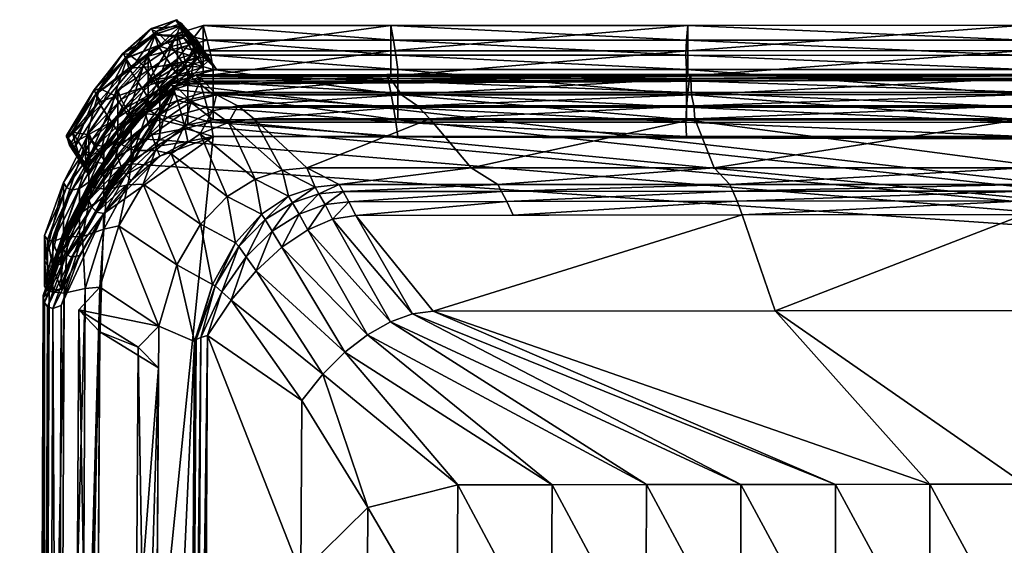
# Model space of a CAD drawing. Header units: inches. Extents: x -655 to -481, y 25 to 552.
# Tile 254 of 256: x -634 to -570, y 518 to 552. Entities that reach past the tile are written whole.
import ezdxf

# ---------------------------------------------------------------- set-up
doc = ezdxf.new("R2010")
doc.units = ezdxf.units.IN
doc.header["$MEASUREMENT"] = 0
for name, color, linetype in [('bus-body', 5, 'Continuous'), ('bus-glass', 4, 'Continuous'), ('bus-rubber', 7, 'Continuous')]:
    doc.layers.add(name, color=color, linetype=linetype)

msp = doc.modelspace()

# ---------------------------------------------------------------- meshes
at = {"layer": 'bus-body'}
mesh = msp.add_polyface(dxfattribs=at)
corners = [(-623.75, 550.65, 89.384), (-625.575, 549.415, 89.384), (-624.723, 548.133, 89.363), (-622.898, 549.368, 89.363), (-624.297, 547.496, 89.297), (-623.458, 548.044, 77.3), (-625.28, 546.578, 77.3), (-623.834, 548.198, 69.854), (-625.655, 546.593, 69.854), (-624.735, 551.619, 77.387), (-623.098, 552.147, 77.387), (-623.475, 552.356, 69.941), (-625.112, 551.773, 69.941), (-622.472, 547.075, 89.297), (-624.297, 545.84, 89.297), (-623.207, 551.975, 54.307), (-624.862, 551.418, 54.306), (-624.452, 550.788, 54.489), (-622.798, 551.346, 54.49), (-624.878, 551.425, 54.556), (-623.224, 551.983, 54.556), (-623.769, 548.241, 63.303), (-625.605, 546.652, 63.303), (-623.601, 547.85, 54.469), (-625.469, 546.31, 54.467), (-625.047, 551.816, 63.39), (-623.405, 552.393, 63.39), (-625.679, 547.962, 44.531), (-623.779, 549.418, 44.534), (-623.369, 548.788, 44.717), (-625.269, 548.388, 44.559), (-623.369, 549.843, 44.561), (-625.269, 546.744, 44.714), (-623.369, 548.199, 44.717), (-625.269, 550.032, 44.403), (-623.369, 551.487, 44.406), (-625.269, 547.333, 44.714), (-626.531, 549.244, 44.551), (-624.63, 550.7, 44.554), (-622.963, 551.223, 44.555), (-622.111, 549.942, 44.535), (-623.112, 550.598, 34.775), (-625.027, 549.266, 34.772), (-627.242, 545.119, 44.711), (-621.946, 550.064, 54.47), (-623.369, 547.132, 44.717), (-622.197, 550.437, 69.854), (-622.127, 548.818, 63.303), (-622.686, 548.84, 15.065), (-624.508, 547.878, 15.065), (-622.686, 547.196, 15.221), (-624.508, 546.234, 15.221), (-622.872, 549.683, 26.248), (-624.766, 548.514, 26.245)]
mesh.append_faces([[corners[k] for k in face] for face in [(0, 1, 2), (3, 2, 4), (2, 3, 0), (5, 6, 7), (8, 7, 6), (9, 10, 11), (11, 12, 9), (10, 9, 0), (1, 0, 9), (13, 14, 5), (6, 5, 14), (15, 16, 17), (17, 18, 15), (19, 20, 18), (18, 17, 19), (21, 22, 23), (24, 23, 22), (25, 26, 20), (20, 19, 25), (27, 28, 29), (30, 31, 32), (33, 32, 31), (34, 35, 30), (31, 30, 35), (29, 36, 27), (37, 38, 28), (38, 39, 40), (40, 28, 38), (35, 34, 41), (42, 41, 34), (43, 29, 44), (16, 15, 39), (39, 38, 16), (23, 24, 45), (43, 44, 46), (43, 46, 4), (12, 11, 26), (26, 25, 12), (22, 21, 8), (7, 8, 21), (21, 47, 7), (48, 49, 50), (51, 50, 49), (52, 53, 48), (49, 48, 53), (53, 52, 42), (41, 42, 52)]])
mesh = msp.add_polyface(dxfattribs=at)
corners = [(-621.257, 549.802, 89.363), (-622.898, 549.368, 89.363), (-622.472, 548.731, 89.297), (-622.109, 551.084, 89.384), (-623.75, 550.65, 89.384), (-620.831, 549.165, 89.297), (-622.624, 551.075, 69.92), (-622.246, 550.865, 77.367), (-621.82, 550.228, 77.3), (-622.197, 550.437, 69.854), (-623.475, 552.356, 69.941), (-623.098, 552.147, 77.387), (-622.355, 550.694, 54.287), (-623.207, 551.975, 54.307), (-622.798, 551.346, 54.49), (-621.946, 550.064, 54.47), (-623.224, 551.983, 54.556), (-622.372, 550.701, 54.536), (-622.553, 551.111, 63.37), (-622.127, 550.474, 63.303), (-623.405, 552.393, 63.39), (-623.369, 549.843, 44.561), (-621.701, 550.367, 44.562), (-623.369, 548.199, 44.717), (-623.779, 549.418, 44.534), (-622.111, 549.942, 44.535), (-621.701, 549.312, 44.718), (-623.369, 551.487, 44.406), (-621.701, 552.011, 44.407), (-609.5, 550.37, 44.562), (-621.701, 548.723, 44.718), (-609.5, 552.013, 44.407), (-621.439, 551.073, 34.777), (-623.112, 550.598, 34.775), (-609.336, 551.072, 34.777), (-623.369, 548.788, 44.717), (-622.963, 551.223, 44.555), (-621.206, 550.092, 26.249), (-622.872, 549.683, 26.248), (-621.05, 549.166, 15.065), (-609.059, 549.166, 15.065), (-609.18, 550.089, 26.249)]
mesh.append_faces([[corners[k] for k in face] for face in [(0, 1, 2), (3, 4, 1), (1, 0, 3), (2, 5, 0), (6, 7, 8), (8, 9, 6), (10, 11, 7), (7, 6, 10), (9, 5, 2), (9, 8, 5), (7, 0, 5), (5, 8, 7), (11, 3, 0), (0, 7, 11), (4, 3, 11), (12, 13, 14), (14, 15, 12), (16, 17, 15), (15, 14, 16), (17, 18, 19), (19, 15, 17), (16, 20, 18), (18, 17, 16), (21, 22, 23), (24, 25, 26), (27, 28, 21), (22, 21, 28), (22, 29, 30), (28, 31, 22), (28, 27, 32), (33, 32, 27), (32, 34, 28), (35, 26, 15), (25, 12, 15), (15, 26, 25), (36, 13, 12), (12, 25, 36), (15, 19, 9), (18, 6, 9), (9, 19, 18), (20, 10, 6), (6, 18, 20), (37, 38, 39), (39, 40, 37), (37, 41, 32), (32, 33, 37), (38, 37, 33)]])
mesh = msp.add_polyface(dxfattribs=at)
corners = [(-626.597, 546.195, 89.363), (-624.723, 548.133, 89.363), (-625.575, 549.415, 89.384), (-627.449, 547.477, 89.384), (-626.171, 545.558, 89.297), (-624.297, 547.496, 89.297), (-630.216, 545.094, 77.387), (-628.43, 547.92, 77.387), (-628.804, 547.761, 69.941), (-626.933, 550.168, 69.941), (-626.558, 550.152, 77.387), (-624.735, 551.619, 77.387), (-625.112, 551.773, 69.941), (-629.238, 544.93, 89.384), (-624.862, 551.418, 54.306), (-626.731, 549.878, 54.305), (-626.321, 549.248, 54.488), (-624.452, 550.788, 54.489), (-626.747, 549.885, 54.554), (-624.878, 551.425, 54.556), (-628.662, 547.554, 54.303), (-628.252, 546.924, 54.486), (-628.678, 547.562, 54.552), (-628.773, 547.84, 63.389), (-626.883, 550.227, 63.389), (-625.047, 551.816, 63.39), (-623.779, 549.418, 44.534), (-625.679, 547.962, 44.531), (-626.531, 549.244, 44.551), (-627.242, 547.818, 44.4), (-625.269, 550.032, 44.403), (-627.242, 546.174, 44.555), (-625.269, 548.388, 44.559), (-628.504, 547.031, 44.548), (-627.242, 545.119, 44.711), (-625.269, 547.333, 44.714), (-623.369, 548.788, 44.717), (-627.652, 545.749, 44.528), (-625.027, 549.266, 34.772), (-627.02, 547.211, 34.768), (-624.63, 550.7, 44.554), (-630.588, 544.771, 69.941), (-624.508, 547.878, 15.065), (-626.379, 546.305, 15.065), (-624.508, 546.234, 15.221), (-624.766, 548.514, 26.245), (-626.732, 546.672, 26.242)]
mesh.append_faces([[corners[k] for k in face] for face in [(0, 1, 2), (2, 3, 0), (4, 5, 1), (6, 7, 8), (9, 8, 7), (7, 10, 9), (10, 11, 12), (12, 9, 10), (13, 3, 7), (3, 2, 10), (10, 7, 3), (11, 10, 2), (14, 15, 16), (16, 17, 14), (18, 19, 17), (17, 16, 18), (15, 20, 21), (21, 16, 15), (22, 18, 16), (16, 21, 22), (23, 24, 18), (18, 22, 23), (24, 25, 19), (19, 18, 24), (26, 27, 28), (29, 30, 31), (32, 31, 30), (33, 28, 27), (34, 35, 36), (37, 27, 35), (27, 37, 33), (30, 29, 38), (39, 38, 29), (20, 15, 28), (28, 33, 20), (15, 14, 40), (40, 28, 15), (24, 23, 8), (8, 9, 24), (41, 8, 23), (25, 24, 9), (9, 12, 25), (42, 43, 44), (45, 46, 42), (43, 42, 46), (38, 39, 45), (46, 45, 39)]])
mesh = msp.add_polyface(dxfattribs=at)
corners = [(-589.755, 545.947, 115.19), (-606.964, 545.946, 115.19), (-589.816, 546.803, 104.937), (-568.358, 545.948, 115.19), (-568.358, 546.807, 104.937), (-590.008, 548.578, 77.3), (-609.527, 548.574, 77.3), (-590.015, 548.782, 69.854), (-589.956, 547.516, 89.297), (-608.806, 547.511, 89.297), (-568.358, 547.522, 89.297), (-568.358, 548.584, 77.3), (-568.358, 548.782, 69.854), (-568.358, 548.741, 44.718), (-546.504, 548.732, 44.718), (-623.369, 548.199, 44.717), (-568.358, 552.029, 44.407), (-590.212, 552.02, 44.407), (-568.358, 551.064, 34.777), (-590.29, 551.068, 34.777), (-568.358, 547.674, 44.718), (-590.212, 547.665, 44.718), (-568.358, 546.71, 35.088), (-590.29, 546.714, 35.088), (-590.212, 548.732, 44.718), (-568.358, 548.448, 54.47), (-590.122, 548.429, 54.47), (-590.212, 550.376, 44.562), (-568.358, 550.385, 44.563), (-568.358, 548.859, 63.304), (-590.047, 548.839, 63.304), (-609.799, 548.782, 69.854), (-590.295, 547.522, 15.221), (-609.059, 547.522, 15.221), (-590.295, 545.878, 15.376), (-590.295, 549.166, 15.065), (-609.059, 549.166, 15.065), (-590.327, 550.081, 26.249), (-609.18, 550.089, 26.249), (-590.327, 545.727, 26.56), (-609.18, 545.734, 26.56), (-590.295, 544.811, 15.376), (-568.358, 550.072, 26.249), (-568.358, 549.166, 15.065), (-568.358, 545.717, 26.56), (-568.358, 544.811, 15.376), (-568.358, 547.522, 15.221), (-568.358, 545.878, 15.376), (-609.059, 544.811, 15.376), (-514.03, 544.485, 15.376), (-621.05, 544.811, 15.376), (-607.777, 546.8, 104.937)]
mesh.append_faces([[corners[k] for k in face] for face in [(0, 1, 2), (3, 0, 4), (2, 4, 0), (5, 6, 7), (8, 9, 5), (10, 8, 11), (5, 11, 8), (11, 5, 12), (7, 12, 5), (13, 14, 15), (16, 17, 18), (19, 18, 17), (20, 21, 22), (23, 22, 21), (24, 13, 15), (25, 26, 20), (21, 20, 26), (27, 28, 24), (13, 24, 28), (17, 16, 27), (28, 27, 16), (29, 30, 25), (26, 25, 30), (30, 29, 7), (12, 7, 29), (7, 31, 30), (32, 33, 34), (35, 36, 32), (37, 38, 35), (39, 40, 41), (42, 37, 43), (35, 43, 37), (44, 39, 45), (41, 45, 39), (46, 32, 47), (34, 47, 32), (43, 35, 46), (32, 46, 35), (18, 19, 42), (37, 42, 19), (22, 23, 44), (39, 44, 23), (41, 48, 49), (50, 49, 48), (2, 51, 8), (4, 2, 10), (8, 10, 2)]])
mesh = msp.add_polyface(dxfattribs=at)
corners = [(-546.961, 545.947, 115.19), (-568.358, 545.948, 115.19), (-568.358, 546.807, 104.937), (-546.9, 546.803, 104.937), (-529.752, 545.946, 115.19), (-546.708, 548.578, 77.3), (-568.358, 548.584, 77.3), (-568.358, 548.782, 69.854), (-546.701, 548.782, 69.854), (-546.76, 547.516, 89.297), (-568.358, 547.522, 89.297), (-546.67, 548.839, 63.304), (-568.358, 548.859, 63.304), (-568.358, 548.448, 54.47), (-546.594, 548.429, 54.47), (-546.504, 552.02, 44.407), (-568.358, 552.029, 44.407), (-568.358, 551.064, 34.777), (-546.426, 551.068, 34.777), (-546.504, 547.665, 44.718), (-568.358, 547.674, 44.718), (-568.358, 546.71, 35.088), (-546.426, 546.714, 35.088), (-568.358, 550.385, 44.563), (-546.504, 550.376, 44.562), (-568.358, 548.741, 44.718), (-546.504, 548.732, 44.718), (-546.421, 547.522, 15.221), (-568.358, 547.522, 15.221), (-546.421, 545.878, 15.376), (-568.358, 545.878, 15.376), (-546.421, 549.166, 15.065), (-568.358, 549.166, 15.065), (-546.389, 550.081, 26.249), (-568.358, 550.072, 26.249), (-546.389, 545.727, 26.56), (-568.358, 545.717, 26.56), (-568.358, 544.811, 15.376), (-546.421, 544.811, 15.376), (-526.917, 548.782, 69.854), (-527.216, 548.726, 44.718), (-505.242, 534.691, 26.553), (-623.369, 548.199, 44.717), (-590.295, 544.811, 15.376), (-514.03, 544.485, 15.376), (-527.536, 550.089, 26.249), (-527.536, 545.734, 26.56), (-527.657, 545.878, 15.376), (-527.657, 547.522, 15.221), (-527.91, 547.511, 89.297), (-527.189, 548.574, 77.3), (-528.939, 546.8, 104.937)]
mesh.append_faces([[corners[k] for k in face] for face in [(0, 1, 2), (2, 3, 0), (4, 0, 3), (5, 6, 7), (7, 8, 5), (9, 10, 6), (6, 5, 9), (11, 12, 13), (13, 14, 11), (15, 16, 17), (17, 18, 15), (19, 20, 21), (21, 22, 19), (23, 24, 25), (26, 25, 24), (16, 15, 23), (24, 23, 15), (14, 13, 20), (20, 19, 14), (12, 11, 8), (8, 7, 12), (27, 28, 29), (30, 29, 28), (31, 32, 27), (28, 27, 32), (33, 34, 32), (32, 31, 33), (35, 36, 37), (37, 38, 35), (18, 17, 34), (34, 33, 18), (22, 21, 36), (36, 35, 22), (39, 8, 11), (40, 41, 42), (37, 43, 44), (38, 37, 44), (26, 40, 42), (45, 33, 31), (46, 35, 38), (29, 47, 27), (27, 48, 31), (49, 9, 5), (50, 5, 8), (3, 2, 10), (10, 9, 3), (51, 3, 9)]])
mesh = msp.add_polyface(dxfattribs=at)
corners = [(-607.777, 546.8, 104.937), (-589.816, 546.803, 104.937), (-606.964, 545.946, 115.19), (-619.446, 546.798, 104.937), (-618.378, 545.946, 115.19), (-614.957, 542.773, 156.954), (-616.557, 542.608, 156.954), (-609.527, 548.574, 77.3), (-621.82, 548.572, 77.3), (-609.799, 548.782, 69.854), (-590.015, 548.782, 69.854), (-590.008, 548.578, 77.3), (-608.806, 547.511, 89.297), (-620.831, 547.509, 89.297), (-609.758, 548.824, 63.303), (-622.127, 548.818, 63.303), (-609.649, 548.414, 54.47), (-590.047, 548.839, 63.304), (-590.122, 548.429, 54.47), (-609.5, 548.726, 44.718), (-621.701, 548.723, 44.718), (-609.5, 550.37, 44.562), (-621.701, 550.367, 44.562), (-609.5, 552.013, 44.407), (-621.701, 552.011, 44.407), (-609.336, 551.072, 34.777), (-609.501, 547.659, 44.718), (-621.701, 547.656, 44.718), (-609.336, 546.717, 35.088), (-590.212, 552.02, 44.407), (-590.29, 551.068, 34.777), (-590.212, 547.665, 44.718), (-590.29, 546.714, 35.088), (-590.212, 548.732, 44.718), (-623.369, 548.199, 44.717), (-590.212, 550.376, 44.562), (-621.946, 548.408, 54.47), (-622.198, 548.782, 69.854), (-609.059, 549.166, 15.065), (-621.05, 549.166, 15.065), (-609.059, 547.522, 15.221), (-621.05, 547.522, 15.221), (-609.059, 545.878, 15.376), (-621.05, 545.878, 15.376), (-590.295, 545.878, 15.376), (-590.295, 547.522, 15.221), (-590.295, 549.166, 15.065), (-609.18, 550.089, 26.249), (-609.059, 544.811, 15.376), (-590.295, 544.811, 15.376), (-609.18, 545.734, 26.56), (-621.206, 550.092, 26.249), (-621.206, 545.737, 26.56), (-590.327, 550.081, 26.249), (-590.327, 545.727, 26.56), (-621.439, 551.073, 34.777), (-621.439, 546.718, 35.088), (-589.956, 547.516, 89.297)]
mesh.append_faces([[corners[k] for k in face] for face in [(0, 1, 2), (3, 0, 4), (2, 4, 0), (5, 6, 4), (7, 8, 9), (9, 10, 7), (7, 11, 12), (12, 13, 7), (14, 15, 16), (17, 14, 18), (16, 18, 14), (19, 20, 21), (21, 22, 23), (23, 24, 25), (26, 27, 28), (29, 23, 30), (25, 30, 23), (31, 26, 32), (28, 32, 26), (19, 33, 34), (21, 35, 19), (33, 19, 35), (23, 29, 21), (35, 21, 29), (18, 16, 31), (26, 31, 16), (16, 36, 26), (14, 17, 9), (9, 37, 14), (38, 39, 40), (40, 41, 42), (43, 42, 41), (42, 44, 40), (40, 45, 38), (38, 46, 47), (48, 49, 50), (47, 51, 38), (50, 52, 48), (30, 25, 53), (47, 53, 25), (32, 28, 54), (50, 54, 28), (25, 55, 47), (28, 56, 50), (13, 12, 3), (0, 3, 12), (12, 57, 0)]])
mesh = msp.add_polyface(dxfattribs=at)
corners = [(-618.378, 545.946, 115.19), (-620.042, 545.717, 115.19), (-619.446, 546.798, 104.937), (-621.091, 546.471, 104.937), (-621.886, 544.984, 115.19), (-623.779, 543.673, 115.19), (-622.918, 545.499, 104.937), (-616.557, 542.608, 156.954), (-618.326, 542.029, 156.954), (-624.297, 547.496, 89.297), (-622.472, 548.731, 89.297), (-622.898, 549.368, 89.363), (-622.198, 548.782, 69.854), (-609.799, 548.782, 69.854), (-621.82, 548.572, 77.3), (-623.458, 548.044, 77.3), (-623.834, 548.198, 69.854), (-622.197, 550.437, 69.854), (-620.831, 547.509, 89.297), (-622.472, 547.075, 89.297), (-609.527, 548.574, 77.3), (-621.946, 548.408, 54.47), (-609.649, 548.414, 54.47), (-622.127, 548.818, 63.303), (-623.769, 548.241, 63.303), (-623.601, 547.85, 54.469), (-621.701, 549.312, 44.718), (-623.369, 548.788, 44.717), (-623.779, 549.418, 44.534), (-621.701, 548.723, 44.718), (-623.369, 548.199, 44.717), (-621.701, 550.367, 44.562), (-609.5, 548.726, 44.718), (-621.701, 547.656, 44.718), (-623.369, 547.132, 44.717), (-621.439, 546.718, 35.088), (-623.113, 546.244, 35.086), (-609.336, 546.717, 35.088), (-609.501, 547.659, 44.718), (-609.758, 548.824, 63.303), (-621.05, 547.522, 15.221), (-609.059, 547.522, 15.221), (-621.05, 549.166, 15.065), (-622.686, 548.84, 15.065), (-622.686, 544.485, 15.376), (-624.508, 543.523, 15.376), (-621.05, 544.811, 15.376), (-622.686, 547.196, 15.221), (-621.05, 545.878, 15.376), (-622.686, 545.552, 15.376), (-622.872, 549.683, 26.248), (-621.206, 545.737, 26.56), (-622.872, 545.328, 26.559), (-609.059, 544.811, 15.376), (-609.18, 545.734, 26.56), (-624.297, 545.84, 89.297)]
mesh.append_faces([[corners[k] for k in face] for face in [(0, 1, 2), (3, 2, 1), (4, 5, 6), (1, 4, 3), (6, 3, 4), (1, 0, 7), (7, 8, 1), (4, 1, 8), (9, 10, 11), (12, 13, 14), (14, 15, 12), (16, 12, 15), (17, 10, 9), (18, 19, 14), (15, 14, 19), (14, 20, 18), (21, 22, 23), (23, 24, 21), (25, 21, 24), (26, 27, 28), (29, 30, 31), (29, 32, 30), (33, 34, 35), (36, 35, 34), (35, 37, 33), (21, 25, 33), (34, 33, 25), (33, 38, 21), (12, 16, 23), (23, 39, 12), (40, 41, 42), (42, 43, 40), (44, 45, 46), (40, 47, 48), (49, 48, 47), (47, 40, 43), (43, 42, 50), (51, 52, 46), (44, 46, 52), (46, 53, 51), (51, 54, 35), (35, 36, 51), (52, 51, 36), (2, 3, 18), (19, 18, 3), (3, 6, 19), (55, 19, 6)]])
mesh = msp.add_polyface(dxfattribs=at)
corners = [(-624.794, 543.89, 104.937), (-622.918, 545.499, 104.937), (-623.779, 543.673, 115.19), (-624.723, 548.133, 89.363), (-626.597, 546.195, 89.363), (-626.171, 545.558, 89.297), (-628.386, 543.649, 89.363), (-627.96, 543.012, 89.297), (-627.449, 547.477, 89.384), (-625.28, 546.578, 77.3), (-627.152, 544.345, 77.3), (-625.655, 546.593, 69.854), (-627.526, 544.186, 69.854), (-624.297, 547.496, 89.297), (-628.938, 543.175, 77.3), (-624.297, 545.84, 89.297), (-626.171, 543.902, 89.297), (-625.605, 546.652, 63.303), (-627.495, 544.265, 63.302), (-625.469, 546.31, 54.467), (-627.4, 543.987, 54.465), (-627.242, 544.53, 44.711), (-623.369, 548.199, 44.717), (-630.77, 538.524, 44.705), (-625.269, 546.744, 44.714), (-625.269, 547.333, 44.714), (-627.242, 545.119, 44.711), (-627.652, 545.749, 44.528), (-627.242, 546.174, 44.555), (-625.269, 548.388, 44.559), (-625.269, 545.677, 44.714), (-627.242, 543.463, 44.711), (-625.027, 544.911, 35.083), (-627.02, 542.857, 35.079), (-623.369, 547.132, 44.717), (-623.113, 546.244, 35.086), (-626.379, 543.017, 15.376), (-624.508, 544.59, 15.376), (-626.379, 544.661, 15.221), (-628.163, 542.502, 15.221), (-628.163, 544.146, 15.065), (-624.508, 546.234, 15.221), (-626.379, 546.305, 15.065), (-622.686, 545.552, 15.376), (-622.686, 547.196, 15.221), (-626.732, 546.672, 26.242), (-628.612, 544.245, 26.239), (-624.766, 544.159, 26.556), (-626.732, 542.317, 26.553), (-624.508, 543.523, 15.376), (-622.872, 545.328, 26.559), (-622.686, 544.485, 15.376), (-627.02, 547.211, 34.768), (-628.926, 544.572, 34.764), (-628.163, 540.858, 15.376)]
mesh.append_faces([[corners[k] for k in face] for face in [(0, 1, 2), (3, 4, 5), (4, 6, 7), (7, 5, 4), (6, 4, 8), (9, 10, 11), (12, 11, 10), (13, 5, 14), (5, 7, 14), (15, 16, 9), (10, 9, 16), (17, 18, 19), (20, 19, 18), (21, 22, 23), (24, 22, 21), (25, 26, 27), (28, 29, 21), (24, 21, 29), (30, 31, 32), (33, 32, 31), (34, 30, 35), (32, 35, 30), (19, 20, 30), (31, 30, 20), (30, 34, 19), (13, 14, 26), (18, 17, 12), (11, 12, 17), (36, 37, 38), (38, 39, 36), (39, 38, 40), (41, 38, 37), (38, 41, 42), (42, 40, 38), (37, 43, 41), (44, 41, 43), (45, 46, 42), (47, 48, 49), (50, 47, 51), (49, 51, 47), (52, 53, 45), (54, 22, 36), (32, 33, 47), (35, 32, 50), (47, 50, 32), (1, 0, 15), (16, 15, 0)]])
mesh = msp.add_polyface(dxfattribs=at)
corners = [(-629.31, 541.196, 69.854), (-627.526, 544.186, 69.854), (-628.938, 541.519, 77.3), (-629.31, 542.852, 69.854), (-628.938, 543.175, 77.3), (-629.364, 543.812, 77.367), (-630.502, 538.274, 77.3), (-627.96, 543.012, 89.297), (-628.386, 543.649, 89.363), (-627.96, 541.356, 89.297), (-629.53, 538.299, 89.297), (-627.152, 544.345, 77.3), (-627.495, 544.265, 63.302), (-629.298, 541.295, 63.301), (-627.4, 543.987, 54.465), (-629.245, 541.08, 54.463), (-629.724, 543.588, 63.368), (-629.671, 543.373, 54.53), (-629.245, 542.736, 54.463), (-629.298, 542.951, 63.301), (-630.875, 537.956, 63.301), (-630.77, 540.167, 44.549), (-629.129, 543.376, 44.552), (-630.77, 538.524, 44.705), (-629.129, 541.732, 44.707), (-630.77, 541.811, 44.394), (-629.129, 545.02, 44.396), (-627.242, 544.53, 44.711), (-627.242, 543.463, 44.711), (-629.129, 540.665, 44.707), (-627.02, 542.857, 35.079), (-628.926, 540.217, 35.076), (-632, 538.366, 44.4), (-630.581, 541.484, 34.761), (-628.926, 544.572, 34.764), (-630.854, 537.788, 54.462), (-629.655, 543.365, 54.28), (-629.539, 542.951, 44.524), (-629.129, 542.321, 44.707), (-629.736, 543.489, 69.92), (-630.873, 537.842, 69.854), (-628.163, 542.502, 15.221), (-629.725, 539.781, 15.221), (-628.163, 540.858, 15.376), (-629.725, 538.137, 15.376), (-628.163, 544.146, 15.065), (-629.725, 541.425, 15.065), (-630.929, 538.166, 15.065), (-626.379, 543.017, 15.376), (-628.612, 544.245, 26.239), (-630.246, 541.318, 26.236), (-631.474, 537.979, 26.242), (-628.163, 539.791, 15.376), (-626.379, 541.95, 15.376), (-628.612, 539.89, 26.55), (-630.929, 534.879, 15.376), (-623.369, 548.199, 44.717), (-626.732, 542.317, 26.553), (-631.816, 538.084, 34.768), (-626.586, 541.652, 104.937), (-628.16, 538.789, 104.937)]
mesh.append_faces([[corners[k] for k in face] for face in [(0, 1, 2), (3, 4, 5), (2, 6, 0), (4, 7, 8), (9, 10, 2), (2, 11, 9), (12, 13, 14), (15, 14, 13), (16, 17, 18), (18, 19, 16), (13, 20, 15), (21, 22, 23), (24, 23, 22), (25, 26, 21), (22, 21, 26), (24, 27, 23), (28, 29, 30), (31, 30, 29), (25, 32, 33), (33, 34, 25), (14, 15, 28), (29, 28, 15), (15, 35, 29), (36, 37, 38), (38, 18, 36), (13, 12, 0), (1, 0, 12), (4, 3, 19), (19, 3, 39), (0, 40, 13), (41, 42, 43), (44, 43, 42), (45, 46, 41), (42, 41, 46), (46, 47, 42), (43, 48, 41), (49, 50, 45), (46, 45, 50), (50, 51, 46), (52, 53, 54), (55, 56, 44), (23, 56, 55), (50, 49, 33), (30, 31, 57), (54, 57, 31), (33, 58, 50), (59, 60, 9)]])
mesh = msp.add_polyface(dxfattribs=at)
corners = [(-627.449, 547.477, 89.384), (-629.238, 544.93, 89.384), (-628.386, 543.649, 89.363), (-627.152, 544.345, 77.3), (-628.938, 541.519, 77.3), (-627.526, 544.186, 69.854), (-629.364, 543.812, 77.367), (-629.736, 543.489, 69.92), (-629.31, 542.852, 69.854), (-630.216, 545.094, 77.387), (-630.588, 544.771, 69.941), (-628.804, 547.761, 69.941), (-628.938, 543.175, 77.3), (-628.43, 547.92, 77.387), (-630.507, 544.647, 54.301), (-629.655, 543.365, 54.28), (-629.245, 542.736, 54.463), (-630.097, 544.017, 54.484), (-629.671, 543.373, 54.53), (-630.523, 544.654, 54.55), (-628.662, 547.554, 54.303), (-628.252, 546.924, 54.486), (-628.678, 547.562, 54.552), (-630.576, 544.87, 63.388), (-628.773, 547.84, 63.389), (-629.724, 543.588, 63.368), (-627.652, 545.749, 44.528), (-629.539, 542.951, 44.524), (-630.391, 544.233, 44.545), (-627.242, 545.119, 44.711), (-629.129, 542.321, 44.707), (-629.129, 543.376, 44.552), (-627.242, 546.174, 44.555), (-629.129, 541.732, 44.707), (-627.242, 544.53, 44.711), (-628.504, 547.031, 44.548), (-629.129, 545.02, 44.396), (-627.242, 547.818, 44.4), (-627.02, 547.211, 34.768), (-628.926, 544.572, 34.764), (-630.77, 541.811, 44.394), (-629.298, 542.951, 63.301), (-628.163, 544.146, 15.065), (-626.379, 546.305, 15.065), (-628.612, 544.245, 26.239), (-630.581, 541.484, 34.761), (-626.732, 546.672, 26.242)]
mesh.append_faces([[corners[k] for k in face] for face in [(0, 1, 2), (3, 4, 5), (6, 7, 8), (9, 10, 7), (7, 6, 9), (11, 10, 9), (2, 6, 12), (6, 2, 1), (13, 9, 1), (1, 9, 6), (14, 15, 16), (16, 17, 14), (18, 19, 17), (17, 16, 18), (20, 14, 17), (17, 21, 20), (19, 22, 21), (21, 17, 19), (23, 24, 22), (22, 19, 23), (23, 19, 18), (18, 25, 23), (26, 27, 28), (27, 26, 29), (29, 30, 27), (31, 32, 33), (34, 33, 32), (28, 35, 26), (36, 37, 31), (32, 31, 37), (37, 36, 38), (39, 38, 36), (36, 40, 39), (41, 16, 29), (16, 30, 29), (14, 20, 35), (35, 28, 14), (14, 28, 27), (27, 15, 14), (12, 41, 29), (7, 25, 41), (10, 23, 25), (25, 7, 10), (24, 23, 10), (42, 43, 44), (39, 45, 44), (44, 46, 39)]])
mesh = msp.add_polyface(dxfattribs=at)
corners = [(-617.679, 539.407, 170.524), (-619.39, 537.651, 170.528), (-617.912, 539.765, 169.081), (-619.599, 537.904, 169.081), (-617.21, 538.65, 172.116), (-618.914, 536.992, 172.124), (-615.901, 540.504, 170.519), (-616.147, 540.925, 169.081), (-615.467, 539.757, 172.108), (-614.423, 541.522, 169.081), (-614.172, 541.07, 170.516), (-616.585, 537.62, 173.747), (-618.262, 536.083, 173.757), (-614.907, 538.747, 173.736), (-623.401, 536.466, 156.954), (-621.872, 539.097, 156.954), (-621.089, 535.195, 169.081), (-618.326, 542.029, 156.954), (-616.557, 542.608, 156.954), (-620.139, 540.904, 156.954), (-614.957, 542.773, 156.954), (-620.919, 535.101, 170.531), (-620.49, 534.715, 172.129), (-625.588, 541.708, 115.19), (-627.181, 539.004, 115.19), (-626.586, 541.652, 104.937), (-628.16, 538.789, 104.937), (-623.779, 543.673, 115.19), (-624.794, 543.89, 104.937), (-624.589, 532.48, 156.954), (-621.886, 544.984, 115.19), (-626.171, 543.902, 89.297), (-627.96, 541.356, 89.297), (-627.152, 544.345, 77.3), (-626.379, 541.95, 15.376), (-628.163, 539.791, 15.376), (-624.508, 543.523, 15.376), (-621.05, 544.811, 15.376), (-626.732, 542.317, 26.553), (-628.612, 539.89, 26.55), (-629.725, 538.137, 15.376), (-623.369, 548.199, 44.717), (-628.163, 540.858, 15.376), (-624.766, 544.159, 26.556), (-627.02, 542.857, 35.079)]
mesh.append_faces([[corners[k] for k in face] for face in [(0, 1, 2), (3, 2, 1), (4, 5, 0), (1, 0, 5), (6, 0, 7), (2, 7, 0), (8, 4, 6), (0, 6, 4), (7, 9, 6), (6, 10, 8), (11, 12, 4), (5, 4, 12), (13, 11, 8), (4, 8, 11), (14, 15, 16), (3, 16, 15), (17, 18, 7), (9, 7, 18), (19, 17, 2), (7, 2, 17), (15, 19, 3), (2, 3, 19), (18, 20, 9), (1, 21, 3), (16, 3, 21), (5, 22, 1), (21, 1, 22), (23, 24, 25), (26, 25, 24), (27, 23, 28), (25, 28, 23), (14, 29, 24), (15, 14, 23), (24, 23, 14), (19, 15, 27), (23, 27, 15), (17, 19, 30), (27, 30, 19), (31, 32, 33), (34, 35, 36), (36, 35, 37), (38, 39, 34), (34, 36, 38), (40, 41, 42), (38, 43, 44), (28, 25, 31), (32, 31, 25)]])
mesh = msp.add_polyface(dxfattribs=at)
corners = [(-587.281, 541.247, 170.506), (-602.319, 541.235, 170.512), (-587.467, 541.691, 169.081), (-602.551, 541.691, 169.081), (-587.005, 540.597, 172.087), (-601.974, 540.577, 172.096), (-586.664, 539.712, 173.711), (-601.548, 539.688, 173.721), (-612.233, 540.569, 172.099), (-613.778, 540.376, 172.102), (-612.605, 541.231, 170.515), (-614.172, 541.07, 170.516), (-612.856, 541.691, 169.081), (-614.423, 541.522, 169.081), (-615.901, 540.504, 170.519), (-615.467, 539.757, 172.108), (-613.285, 539.441, 173.728), (-614.907, 538.747, 173.736), (-611.773, 539.678, 173.724), (-604.285, 542.773, 156.954), (-588.489, 542.772, 156.954), (-614.957, 542.773, 156.954), (-568.358, 542.771, 156.954), (-568.358, 541.691, 169.081), (-568.358, 539.744, 173.699), (-568.358, 540.623, 172.075), (-568.358, 541.262, 170.499), (-584.533, 533.483, 185.156), (-606.753, 533.457, 185.169), (-608.091, 533.281, 185.173), (-609.527, 532.765, 185.181), (-616.585, 537.62, 173.747), (-611.011, 531.927, 185.192), (-623.369, 548.199, 44.717), (-505.242, 534.691, 26.553), (-626.379, 543.017, 15.376), (-621.05, 545.878, 15.376), (-609.059, 545.878, 15.376), (-622.686, 545.552, 15.376), (-624.508, 544.59, 15.376), (-590.295, 545.878, 15.376)]
mesh.append_faces([[corners[k] for k in face] for face in [(0, 1, 2), (3, 2, 1), (4, 5, 0), (1, 0, 5), (6, 7, 4), (5, 4, 7), (8, 9, 10), (11, 10, 9), (10, 11, 12), (13, 12, 11), (11, 14, 13), (9, 15, 11), (9, 8, 16), (16, 17, 9), (15, 9, 17), (18, 16, 8), (18, 7, 6), (8, 5, 18), (7, 18, 5), (10, 1, 8), (5, 8, 1), (12, 3, 10), (1, 10, 3), (19, 20, 3), (2, 3, 20), (12, 13, 21), (21, 19, 12), (3, 12, 19), (20, 22, 2), (23, 2, 22), (24, 6, 25), (4, 25, 6), (26, 0, 23), (2, 23, 0), (25, 4, 26), (0, 26, 4), (6, 24, 27), (18, 6, 28), (16, 18, 29), (17, 16, 30), (31, 17, 32), (33, 34, 35), (36, 34, 37), (38, 34, 36), (39, 34, 38), (35, 34, 39), (40, 37, 34)]])
mesh = msp.add_polyface(dxfattribs=at)
corners = [(-520.815, 540.504, 170.519), (-522.545, 541.07, 170.516), (-522.294, 541.522, 169.081), (-520.569, 540.925, 169.081), (-521.249, 539.757, 172.108), (-522.938, 540.376, 172.102), (-524.483, 540.569, 172.099), (-524.111, 541.231, 170.515), (-523.86, 541.691, 169.081), (-523.432, 539.441, 173.728), (-524.943, 539.678, 173.724), (-521.809, 538.747, 173.736), (-521.759, 542.773, 156.954), (-520.159, 542.608, 156.954), (-520.132, 537.62, 173.747), (-527.139, 532.765, 185.181), (-528.575, 533.281, 185.173), (-529.912, 533.457, 185.169), (-534.397, 541.235, 170.512), (-549.435, 541.247, 170.506), (-549.25, 541.691, 169.081), (-534.165, 541.691, 169.081), (-534.742, 540.577, 172.096), (-549.711, 540.597, 172.087), (-535.168, 539.688, 173.721), (-550.052, 539.712, 173.711), (-568.358, 539.744, 173.699), (-568.358, 540.623, 172.075), (-568.358, 541.262, 170.499), (-568.358, 541.691, 169.081), (-568.358, 542.771, 156.954), (-548.227, 542.772, 156.954), (-532.431, 542.773, 156.954), (-568.333, 533.506, 185.145), (-538.961, 533.465, 185.166), (-568.358, 545.878, 15.376), (-590.295, 545.878, 15.376), (-505.242, 534.691, 26.553), (-546.421, 545.878, 15.376), (-527.657, 545.878, 15.376)]
mesh.append_faces([[corners[k] for k in face] for face in [(0, 1, 2), (2, 3, 0), (1, 0, 4), (4, 5, 1), (5, 6, 7), (7, 1, 5), (1, 7, 8), (8, 2, 1), (9, 10, 6), (6, 5, 9), (11, 9, 5), (5, 4, 11), (2, 8, 12), (12, 13, 2), (11, 14, 15), (9, 11, 16), (10, 9, 17), (18, 19, 20), (20, 21, 18), (22, 23, 19), (19, 18, 22), (24, 25, 23), (23, 22, 24), (25, 26, 27), (27, 23, 25), (19, 28, 29), (29, 20, 19), (23, 27, 28), (28, 19, 23), (24, 26, 25), (30, 31, 20), (20, 29, 30), (31, 32, 21), (21, 20, 31), (26, 24, 33), (24, 10, 34), (32, 12, 8), (8, 21, 32), (22, 6, 10), (10, 24, 22), (18, 7, 6), (6, 22, 18), (21, 8, 7), (7, 18, 21), (35, 36, 37), (38, 35, 37), (39, 38, 37)]])
mesh = msp.add_polyface(dxfattribs=at)
corners = [(-622.156, 531.618, 170.532), (-620.919, 535.101, 170.531), (-621.859, 531.751, 172.13), (-620.49, 534.715, 172.129), (-621.416, 531.874, 173.764), (-619.883, 534.161, 173.763), (-621.497, 516.741, 173.764), (-621.661, 486.476, 173.763), (-625.932, 531.106, 156.326), (-626.282, 474.695, 156.307), (-624.59, 529.774, 155.356), (-624.589, 532.48, 156.954), (-624.939, 473.249, 156.935), (-622.265, 531.488, 169.081), (-622.201, 473.236, 172.125), (-622.517, 473.235, 170.523), (-622.632, 473.235, 169.072), (-615.287, 527.653, 185.209), (-621.579, 501.609, 173.763), (-615.431, 505.147, 185.208), (-615.359, 516.4, 185.209), (-623.401, 536.466, 156.954), (-621.089, 535.195, 169.081), (-618.262, 536.083, 173.757), (-618.914, 536.992, 172.124), (-629.766, 533.533, 116.188), (-630.097, 474.709, 116.17), (-628.41, 535.005, 115.19), (-629.666, 473.275, 104.923), (-629.37, 534.926, 104.937), (-627.181, 539.004, 115.19), (-631.951, 473.28, 77.296), (-631.707, 534.722, 77.3), (-630.737, 534.615, 89.297), (-632.312, 473.276, 69.851), (-632.077, 534.344, 69.854), (-632.302, 473.269, 54.469), (-632.074, 534.312, 54.465), (-632.084, 534.463, 63.302), (-632.224, 473.264, 44.718), (-632, 534.011, 44.711), (-632.038, 473.259, 35.09), (-631.816, 533.729, 35.079), (-632.317, 473.274, 63.301), (-630.875, 537.956, 63.301), (-630.581, 537.129, 35.072), (-632, 535.078, 44.711), (-631.816, 534.796, 35.079), (-632, 536.722, 44.555), (-630.77, 537.457, 44.705), (-630.854, 537.788, 54.462), (-630.873, 537.842, 69.854), (-631.167, 473.254, 15.384), (-630.929, 533.812, 15.376), (-631.474, 533.624, 26.553), (-629.725, 537.07, 15.376), (-631.474, 534.691, 26.553), (-630.929, 534.879, 15.376), (-631.474, 536.335, 26.398), (-631.701, 473.255, 26.565), (-631.816, 536.44, 34.924), (-630.246, 536.963, 26.547), (-628.163, 539.791, 15.376), (-631.18, 444.577, 15.403), (-621.05, 544.811, 15.376), (-631.002, 473.279, 89.288)]
mesh.append_faces([[corners[k] for k in face] for face in [(0, 1, 2), (3, 2, 1), (2, 3, 4), (5, 4, 3), (6, 7, 4), (8, 9, 10), (11, 12, 8), (12, 11, 13), (14, 2, 4), (15, 0, 2), (16, 13, 0), (4, 5, 17), (18, 6, 19), (6, 4, 20), (11, 21, 13), (22, 13, 21), (1, 0, 22), (13, 22, 0), (23, 5, 24), (3, 24, 5), (25, 26, 27), (28, 29, 27), (8, 25, 11), (27, 11, 25), (27, 30, 11), (31, 32, 33), (34, 35, 32), (36, 37, 38), (39, 40, 37), (41, 42, 40), (43, 38, 35), (38, 44, 35), (42, 45, 40), (46, 47, 48), (40, 49, 37), (37, 50, 38), (35, 51, 32), (52, 53, 54), (53, 55, 54), (56, 57, 58), (59, 54, 42), (56, 47, 57), (47, 56, 60), (54, 61, 42), (62, 63, 64), (53, 63, 62), (65, 33, 29)]])
mesh = msp.add_polyface(dxfattribs=at)
corners = [(-568.333, 522.219, 185.144), (-568.333, 533.506, 185.145), (-562.193, 522.21, 185.148), (-568.333, 510.868, 185.143), (-562.181, 510.859, 185.148), (-574.473, 522.21, 185.148), (-574.485, 510.859, 185.148), (-580.612, 522.201, 185.153), (-580.636, 510.85, 185.152), (-586.751, 522.193, 185.157), (-586.786, 510.842, 185.157), (-592.888, 522.184, 185.162), (-592.934, 510.834, 185.161), (-599.024, 522.177, 185.166), (-599.079, 510.826, 185.165), (-605.158, 522.172, 185.168), (-605.221, 510.821, 185.168), (-613.93, 529.354, 185.209), (-610.991, 520.699, 185.19), (-615.287, 527.653, 185.209), (-615.359, 516.4, 185.209), (-611.059, 509.373, 185.19), (-615.431, 505.147, 185.208), (-608.091, 533.281, 185.173), (-609.527, 532.765, 185.181), (-611.011, 531.927, 185.192), (-612.495, 530.784, 185.202), (-584.533, 533.483, 185.156), (-606.753, 533.457, 185.169), (-619.883, 534.161, 173.763), (-621.497, 516.741, 173.764), (-621.416, 531.874, 173.764), (-568.358, 539.744, 173.699), (-586.664, 539.712, 173.711), (-611.773, 539.678, 173.724), (-613.285, 539.441, 173.728), (-614.907, 538.747, 173.736), (-616.585, 537.62, 173.747), (-618.262, 536.083, 173.757), (-631.18, 444.577, 15.403), (-514.03, 544.485, 15.376), (-621.05, 544.811, 15.376)]
mesh.append_faces([[corners[k] for k in face] for face in [(0, 1, 2), (3, 0, 4), (5, 6, 7), (8, 7, 6), (0, 3, 5), (6, 5, 3), (9, 10, 11), (12, 11, 10), (11, 12, 13), (14, 13, 12), (13, 14, 15), (16, 15, 14), (17, 18, 19), (20, 19, 18), (18, 21, 20), (22, 20, 21), (15, 16, 18), (21, 18, 16), (23, 9, 24), (11, 24, 9), (24, 11, 25), (13, 25, 11), (26, 15, 17), (18, 17, 15), (25, 13, 26), (15, 26, 13), (7, 8, 9), (10, 9, 8), (27, 5, 28), (7, 28, 5), (28, 7, 23), (9, 23, 7), (1, 0, 27), (5, 27, 0), (17, 19, 29), (20, 22, 30), (19, 20, 31), (1, 27, 32), (27, 28, 33), (28, 23, 34), (23, 24, 35), (24, 25, 36), (25, 26, 37), (38, 37, 26), (26, 17, 38), (29, 38, 17), (39, 40, 41)]])
mesh = msp.add_polyface(dxfattribs=at)
corners = [(-531.445, 510.821, 185.168), (-531.385, 493.991, 185.167), (-537.587, 510.826, 185.165), (-537.535, 493.996, 185.165), (-543.732, 510.834, 185.161), (-543.689, 494.003, 185.161), (-549.88, 510.842, 185.157), (-549.846, 494.011, 185.156), (-562.181, 510.859, 185.148), (-562.169, 494.028, 185.147), (-568.333, 510.868, 185.143), (-556.03, 510.85, 185.152), (-556.007, 494.019, 185.152), (-533.556, 488.483, 173.72), (-533.509, 478.485, 173.718), (-540.51, 488.492, 173.716), (-540.471, 478.495, 173.714), (-547.468, 488.503, 173.711), (-547.439, 478.505, 173.71), (-554.43, 488.514, 173.707), (-554.41, 478.515, 173.705), (-533.527, 462.998, 173.71), (-540.488, 463.007, 173.706), (-547.453, 463.017, 173.702), (-554.42, 463.027, 173.697), (-561.393, 488.526, 173.702), (-561.384, 478.526, 173.701), (-568.358, 488.537, 173.698), (-561.389, 463.038, 173.693), (-568.358, 478.537, 173.696), (-526.607, 488.476, 173.722), (-526.552, 478.479, 173.721), (-526.569, 462.993, 173.712), (-525.54, 498.002, 185.189), (-506.991, 537.07, 15.376), (-514.03, 544.485, 15.376), (-631.18, 444.577, 15.403), (-505.549, 473.254, 15.384)]
mesh.append_faces([[corners[k] for k in face] for face in [(0, 1, 2), (3, 2, 1), (4, 5, 6), (7, 6, 5), (2, 3, 4), (5, 4, 3), (8, 9, 10), (11, 12, 8), (9, 8, 12), (6, 7, 11), (12, 11, 7), (13, 14, 15), (16, 15, 14), (17, 18, 19), (20, 19, 18), (15, 16, 17), (18, 17, 16), (14, 21, 16), (22, 16, 21), (16, 22, 18), (23, 18, 22), (18, 23, 20), (24, 20, 23), (25, 26, 27), (26, 28, 29), (20, 24, 26), (28, 26, 24), (19, 20, 25), (26, 25, 20), (9, 12, 25), (25, 27, 9), (3, 1, 13), (5, 3, 15), (13, 15, 3), (7, 5, 17), (15, 17, 5), (12, 7, 19), (17, 19, 7), (19, 25, 12), (30, 13, 1), (31, 32, 14), (21, 14, 32), (30, 31, 13), (14, 13, 31), (1, 0, 33), (34, 35, 36), (37, 34, 36)]])
mesh = msp.add_polyface(dxfattribs=at)
corners = [(-629.37, 534.926, 104.937), (-628.16, 538.789, 104.937), (-628.41, 535.005, 115.19), (-627.181, 539.004, 115.19), (-630.873, 537.842, 69.854), (-629.31, 541.196, 69.854), (-630.502, 538.274, 77.3), (-628.938, 541.519, 77.3), (-629.53, 538.299, 89.297), (-630.854, 537.788, 54.462), (-629.245, 541.08, 54.463), (-630.875, 537.956, 63.301), (-632, 538.366, 44.4), (-630.77, 541.811, 44.394), (-632, 536.722, 44.555), (-630.77, 540.167, 44.549), (-631.816, 538.084, 34.768), (-631.816, 536.44, 34.924), (-630.581, 541.484, 34.761), (-629.129, 540.665, 44.707), (-630.77, 537.457, 44.705), (-628.926, 540.217, 35.076), (-630.581, 537.129, 35.072), (-629.298, 541.295, 63.301), (-632.077, 534.344, 69.854), (-632, 535.078, 44.711), (-630.77, 538.524, 44.705), (-631.816, 534.796, 35.079), (-632, 534.011, 44.711), (-632.084, 534.463, 63.302), (-632.074, 534.312, 54.465), (-631.707, 534.722, 77.3), (-630.737, 534.615, 89.297), (-629.725, 539.781, 15.221), (-630.929, 536.522, 15.221), (-629.725, 538.137, 15.376), (-630.929, 538.166, 15.065), (-628.612, 539.89, 26.55), (-630.246, 536.963, 26.547), (-628.163, 539.791, 15.376), (-629.725, 537.07, 15.376), (-631.474, 537.979, 26.242), (-631.474, 536.335, 26.398), (-629.725, 541.425, 15.065), (-630.929, 533.812, 15.376), (-630.929, 534.879, 15.376), (-631.474, 533.624, 26.553), (-631.474, 534.691, 26.553), (-631.816, 533.729, 35.079), (-630.246, 541.318, 26.236), (-627.96, 541.356, 89.297)]
mesh.append_faces([[corners[k] for k in face] for face in [(0, 1, 2), (3, 2, 1), (4, 5, 6), (6, 7, 8), (9, 10, 11), (12, 13, 14), (15, 14, 13), (16, 12, 17), (14, 17, 12), (16, 18, 12), (19, 20, 21), (22, 21, 20), (20, 19, 9), (11, 23, 4), (4, 24, 11), (25, 26, 27), (17, 14, 27), (20, 28, 22), (14, 15, 25), (26, 25, 15), (11, 29, 9), (9, 30, 20), (31, 6, 32), (8, 32, 6), (6, 31, 4), (33, 34, 35), (34, 33, 36), (37, 38, 39), (40, 39, 38), (36, 41, 34), (42, 34, 41), (36, 43, 41), (40, 44, 39), (45, 35, 34), (38, 46, 40), (34, 42, 45), (21, 22, 37), (38, 37, 22), (27, 26, 45), (41, 16, 42), (17, 42, 16), (42, 17, 47), (22, 48, 38), (41, 49, 16), (1, 0, 8), (8, 50, 1), (32, 8, 0)]])
mesh = msp.add_polyface(dxfattribs=at)
corners = [(-611.059, 509.373, 185.19), (-611.126, 498.002, 185.189), (-615.431, 505.147, 185.208), (-615.503, 493.893, 185.208), (-605.221, 510.821, 185.168), (-605.281, 493.991, 185.167), (-621.731, 471.344, 173.761), (-621.661, 486.476, 173.763), (-616.778, 476.655, 173.743), (-610.164, 478.479, 173.72), (-610.147, 462.993, 173.712), (-616.764, 461.257, 173.735), (-603.208, 478.485, 173.718), (-603.189, 462.998, 173.71), (-603.16, 488.483, 173.72), (-610.109, 488.476, 173.722), (-621.416, 531.874, 173.764), (-621.732, 473.236, 173.762), (-621.579, 501.609, 173.763), (-621.497, 516.741, 173.764), (-626.282, 474.695, 156.307), (-625.932, 531.106, 156.326), (-624.939, 473.249, 156.935), (-622.265, 531.488, 169.081), (-622.632, 473.235, 169.072), (-622.201, 473.236, 172.125), (-621.859, 531.751, 172.13), (-622.517, 473.235, 170.523), (-622.156, 531.618, 170.532), (-616.715, 492.001, 173.744), (-599.131, 493.996, 185.165), (-628.741, 473.264, 115.171), (-628.41, 535.005, 115.19), (-630.097, 474.709, 116.17), (-629.666, 473.275, 104.923), (-629.766, 533.533, 116.188), (-628.742, 476.063, 116.751), (-626.282, 471.844, 156.302), (-630.097, 471.858, 116.165), (-630.737, 534.615, 89.297), (-631.002, 473.279, 89.288), (-631.951, 473.28, 77.296), (-631.707, 534.722, 77.3), (-632.312, 473.276, 69.851), (-632.084, 534.463, 63.302), (-632.317, 473.274, 63.301), (-632.302, 473.269, 54.469), (-632.074, 534.312, 54.465), (-632.224, 473.264, 44.718), (-632, 534.011, 44.711), (-632.038, 473.259, 35.09), (-632.077, 534.344, 69.854), (-631.474, 533.624, 26.553), (-631.701, 473.255, 26.565), (-631.167, 473.254, 15.384), (-631.816, 533.729, 35.079), (-631.18, 444.577, 15.403), (-630.929, 533.812, 15.376), (-632.019, 444.571, 35.091), (-629.37, 534.926, 104.937)]
mesh.append_faces([[corners[k] for k in face] for face in [(0, 1, 2), (3, 2, 1), (4, 5, 0), (1, 0, 5), (6, 7, 8), (9, 10, 8), (11, 8, 10), (8, 11, 6), (12, 13, 9), (10, 9, 13), (14, 12, 15), (9, 15, 12), (16, 7, 17), (18, 7, 19), (20, 21, 22), (23, 24, 22), (16, 17, 25), (26, 25, 27), (28, 27, 24), (15, 9, 29), (8, 29, 9), (29, 8, 7), (5, 30, 15), (1, 5, 29), (15, 29, 5), (3, 1, 7), (29, 7, 1), (2, 3, 18), (7, 18, 3), (31, 32, 33), (32, 31, 34), (33, 35, 36), (33, 20, 31), (22, 31, 20), (37, 38, 22), (31, 22, 38), (39, 40, 41), (42, 41, 43), (44, 45, 46), (47, 46, 48), (49, 48, 50), (51, 43, 45), (52, 53, 54), (55, 50, 53), (54, 56, 57), (58, 50, 48), (59, 34, 40)]])
at = {"layer": 'bus-glass'}
mesh = msp.add_polyface(dxfattribs=at)
corners = [(-507.979, 289.752, 116.576), (-507.871, 233.983, 116.635), (-511.672, 234.035, 155.222), (-511.785, 289.775, 155.164), (-628.845, 233.983, 116.635), (-628.737, 289.752, 116.576), (-625.044, 234.035, 155.222), (-624.931, 289.775, 155.164), (-511.645, 166.393, 155.286), (-511.672, 228.048, 155.228), (-507.871, 227.996, 116.641), (-546.961, 545.947, 115.19), (-529.752, 545.946, 115.19), (-532.431, 542.773, 156.954), (-521.759, 542.773, 156.954), (-628.707, 417.046, 116.606), (-628.742, 470.523, 116.743), (-624.94, 470.509, 155.331), (-624.901, 417.046, 155.196), (-628.615, 356.92, 116.525), (-628.707, 411.237, 116.595), (-624.803, 356.925, 155.115), (-624.901, 411.237, 155.186), (-628.737, 295.718, 116.571), (-628.615, 350.742, 116.524), (-624.931, 295.742, 155.159), (-624.803, 350.748, 155.113), (-624.59, 529.774, 155.356), (-624.94, 476.049, 155.339), (-628.742, 476.063, 116.751), (-628.41, 532.109, 116.768), (-568.358, 545.948, 115.19), (-548.227, 542.772, 156.954), (-568.358, 542.771, 156.954), (-589.755, 545.947, 115.19), (-588.489, 542.772, 156.954), (-606.964, 545.946, 115.19), (-604.285, 542.773, 156.954), (-614.957, 542.773, 156.954), (-618.378, 545.946, 115.19), (-507.974, 470.523, 116.743), (-508.009, 417.046, 116.606), (-511.776, 470.509, 155.331), (-511.815, 417.046, 155.196), (-508.009, 411.237, 116.595), (-508.102, 356.92, 116.525), (-511.913, 356.925, 155.115), (-511.815, 411.237, 155.186), (-508.102, 350.742, 116.524), (-507.979, 295.718, 116.571), (-511.785, 295.742, 155.159), (-511.913, 350.748, 155.113), (-518.339, 545.946, 115.19), (-511.776, 476.049, 155.339), (-512.126, 529.774, 155.356), (-507.974, 476.063, 116.751), (-508.306, 532.109, 116.768)]
mesh.append_faces([[corners[k] for k in face] for face in [(0, 1, 2), (2, 3, 0), (4, 5, 6), (7, 6, 5), (8, 9, 10), (11, 12, 13), (14, 13, 12), (15, 16, 17), (17, 18, 15), (19, 20, 21), (22, 21, 20), (23, 24, 25), (26, 25, 24), (27, 28, 29), (29, 30, 27), (31, 11, 32), (32, 33, 31), (13, 32, 11), (34, 31, 35), (33, 35, 31), (36, 34, 37), (35, 37, 34), (37, 38, 36), (39, 36, 38), (40, 41, 42), (43, 42, 41), (44, 45, 46), (46, 47, 44), (48, 49, 50), (50, 51, 48), (12, 52, 14), (53, 54, 55), (56, 55, 54)]])
at = {"layer": 'bus-rubber'}
mesh = msp.add_polyface(dxfattribs=at)
corners = [(-624.94, 476.049, 155.339), (-624.59, 529.774, 155.356), (-626.282, 474.695, 156.307), (-628.41, 532.109, 116.768), (-628.742, 476.063, 116.751), (-629.766, 533.533, 116.188), (-630.097, 471.858, 116.165), (-626.282, 471.844, 156.302), (-628.742, 470.523, 116.743), (-624.94, 470.509, 155.331), (-630.097, 474.709, 116.17), (-625.932, 531.106, 156.326), (-628.707, 417.046, 116.606), (-632.952, 517.485, 69.851), (-632.957, 517.469, 65.712), (-633.598, 516.148, 66.246), (-633.593, 516.163, 69.293), (-593.918, 441.231, 23.262), (-603.791, 441.146, 23.262), (-593.918, 440.419, 29.376), (-607.85, 440.567, 23.262), (-603.791, 440.338, 29.354), (-626.413, 441.146, 23.262), (-630.472, 440.567, 23.262), (-626.413, 440.338, 29.354), (-616.54, 441.231, 23.262), (-616.54, 440.419, 29.376), (-612.631, 440.567, 23.262), (-616.54, 440.419, 17.148), (-626.413, 440.338, 17.17), (-603.791, 440.338, 17.17), (-590.01, 440.567, 23.262), (-593.918, 440.419, 17.148), (-631.18, 444.577, 3.511), (-632.019, 444.571, 23.199), (-599.257, 444.571, 23.199), (-599.293, 444.577, 3.511), (-599.256, 444.571, 23.78), (-632.031, 444.571, 23.78), (-633.62, 414.024, 69.261), (-633.614, 413.912, 66.217), (-632.978, 414.306, 69.813), (-632.973, 414.194, 65.678)]
mesh.append_faces([[corners[k] for k in face] for face in [(0, 1, 2), (3, 4, 5), (6, 7, 8), (9, 8, 7), (2, 10, 0), (4, 0, 10), (5, 11, 3), (1, 3, 11), (8, 12, 6), (13, 14, 15), (15, 16, 13), (17, 18, 19), (18, 20, 21), (22, 23, 24), (25, 22, 26), (27, 28, 25), (25, 29, 22), (17, 30, 18), (31, 32, 17), (33, 34, 35), (33, 35, 36), (36, 37, 38), (33, 36, 38), (34, 33, 38), (35, 37, 36), (39, 16, 40), (15, 40, 16), (41, 13, 16), (16, 39, 41), (14, 42, 40), (40, 15, 14), (42, 14, 13), (42, 13, 41)]])

doc.saveas('drawing.dxf')
